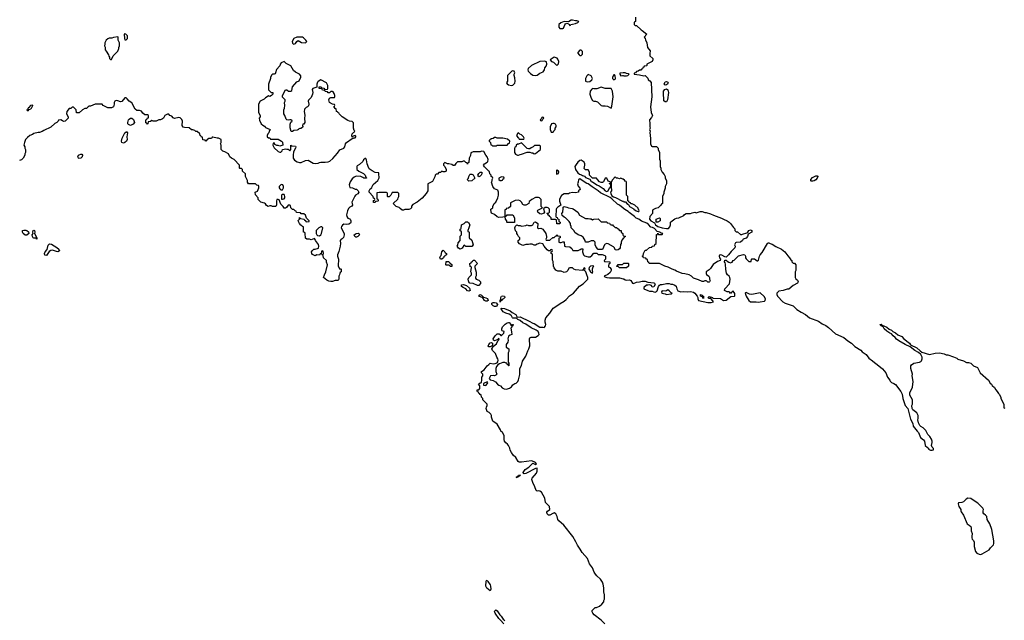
# Model space of a CAD drawing. Header units: inches. Extents: x 2386215 to 2556187, y 580866 to 760840.
# Tile 193 of 203: x 2491512 to 2505363, y 734212 to 742656. Entities that reach past the tile are written whole.
import ezdxf

# ---------------------------------------------------------------- set-up
doc = ezdxf.new("R2010")
doc.units = ezdxf.units.IN
doc.header["$MEASUREMENT"] = 0
for name, color, linetype in [('C4793', 7, 'Continuous'), ('C4794', 7, 'Continuous'), ('C5703', 7, 'Continuous'), ('C5704', 7, 'Continuous')]:
    doc.layers.add(name, color=color, linetype=linetype)

msp = doc.modelspace()

# ---------------------------------------------------------------- linework, layer by layer
at = {"layer": 'C4793', "color": 5, "elevation": 60}
for points in [[(2496136, 740000), (2496123, 739970), (2496111, 739910), (2496112, 739890), (2496126, 739866), (2496156, 739856), (2496162, 739850), (2496172, 739830), (2496172, 739808), (2496164, 739796), (2496140, 739780), (2496110, 739778), (2496070, 739782), (2496051, 739769), (2496038, 739750), (2496036, 739730), (2496078, 739650), (2496078, 739630), (2496066, 739594), (2496046, 739574), (2496032, 739568), (2496022, 739550), (2496025, 739510), (2496021, 739470), (2496003, 739397), (2495982, 739350), (2495982, 739330), (2495998, 739290), (2495993, 739193), (2496010, 739154), (2496030, 739154), (2496034, 739150), (2496034, 739110), (2496018, 739102), (2496013, 739087), (2496012, 739070), (2496002, 739050), (2496002, 739010), (2495991, 738989), (2495950, 738988), (2495910, 738974), (2495890, 738974), (2495860, 738980), (2495832, 738992), (2495786, 739030), (2495799, 739070), (2495819, 739110), (2495842, 739210), (2495828, 739248), (2495826, 739270), (2495787, 739307), (2495782, 739342), (2495766, 739350), (2495766, 739354), (2495782, 739358), (2495786, 739370), (2495782, 739402), (2495770, 739406), (2495758, 739402), (2495754, 739366), (2495738, 739362), (2495730, 739346), (2495690, 739348), (2495670, 739335), (2495630, 739355), (2495621, 739370), (2495619, 739390), (2495629, 739411), (2495649, 739431), (2495670, 739431), (2495715, 739445), (2495719, 739470), (2495715, 739495), (2495675, 739550), (2495670, 739566), (2495658, 739578), (2495610, 739562), (2495590, 739568), (2495550, 739568), (2495530, 739586), (2495526, 739650), (2495522, 739662), (2495506, 739670), (2495506, 739730), (2495502, 739742), (2495487, 739747), (2495482, 739762), (2495467, 739767), (2495446, 739790), (2495428, 739828), (2495428, 739832), (2495446, 739850), (2495446, 739870), (2495450, 739874), (2495462, 739862), (2495513, 739853), (2495518, 739838), (2495533, 739833), (2495538, 739818), (2495550, 739814), (2495582, 739818), (2495586, 739830), (2495547, 739867), (2495530, 739906), (2495510, 739926), (2495470, 739926), (2495462, 739942), (2495407, 739947), (2495402, 739962), (2495387, 739967), (2495370, 739986), (2495350, 739986), (2495336, 740000)], [(2497012, 740000), (2497010, 739998), (2496988, 739988), (2496930, 739988), (2496910, 739978), (2496890, 739978), (2496866, 740000)], [(2498357, 740000), (2498353, 739987), (2498338, 739982), (2498334, 739970), (2498334, 739910), (2498338, 739898), (2498350, 739894), (2498362, 739898), (2498370, 739914), (2498450, 739914), (2498474, 739870), (2498474, 739810), (2498470, 739806), (2498370, 739806), (2498366, 739810), (2498366, 739830), (2498346, 739850), (2498342, 739882), (2498330, 739886), (2498310, 739878), (2498250, 739875), (2498230, 739882), (2498190, 739918), (2498150, 739938), (2498142, 739950), (2498138, 739990), (2498152, 740000)], [(2498885, 740000), (2498882, 739998), (2498894, 739950), (2498885, 739935), (2498874, 739930), (2498850, 739924), (2498830, 739925), (2498802, 739950), (2498798, 739970), (2498802, 739978), (2498846, 740000)], [(2499065, 740000), (2499058, 739990), (2499054, 739890), (2499058, 739878), (2499073, 739873), (2499078, 739858), (2499094, 739850), (2499098, 739818), (2499114, 739810), (2499110, 739786), (2499067, 739787), (2499062, 739842), (2499050, 739846), (2498990, 739846), (2498986, 739850), (2498986, 739870), (2498967, 739887), (2498962, 739902), (2498950, 739906), (2498942, 739922), (2498926, 739930), (2498930, 739934), (2498950, 739934), (2498966, 739950), (2498966, 739990), (2498956, 740000)], [(2500000, 739581), (2500000, 739580), (2499984, 739556), (2499974, 739530), (2499974, 739510), (2499965, 739495), (2499961, 739450), (2499948, 739432), (2499930, 739421), (2499910, 739414), (2499890, 739418), (2499877, 739450), (2499864, 739464), (2499790, 739504), (2499770, 739509), (2499750, 739502), (2499738, 739490), (2499710, 739426), (2499650, 739426), (2499620, 739460), (2499608, 739490), (2499607, 739527), (2499590, 739546), (2499550, 739548), (2499510, 739528), (2499470, 739526), (2499468, 739550), (2499440, 739600), (2499410, 739618), (2499369, 739629), (2499323, 739663), (2499310, 739686), (2499268, 739728), (2499268, 739750), (2499258, 739770), (2499258, 739790), (2499240, 739820), (2499190, 739868), (2499170, 739878), (2499142, 739902), (2499138, 739930), (2499152, 739948), (2499157, 740000)], [(2499283, 740000), (2499297, 739997), (2499365, 739950), (2499386, 739906), (2499470, 739862), (2499510, 739862), (2499530, 739854), (2499550, 739854), (2499570, 739842), (2499590, 739852), (2499650, 739854), (2499690, 739814), (2499770, 739814), (2499778, 739798), (2499810, 739794), (2499818, 739778), (2499830, 739774), (2499850, 739774), (2499858, 739758), (2499870, 739754), (2499890, 739734), (2499910, 739734), (2499918, 739718), (2499930, 739714), (2499950, 739694), (2499971, 739691), (2499974, 739670), (2499994, 739650), (2499994, 739630), (2500000, 739624)], [(2499742, 734162), (2499690, 734214), (2499595, 734290), (2499575, 734310), (2499567, 734333), (2499566, 734350), (2499606, 734390), (2499627, 734393), (2499666, 734410), (2499700, 734440), (2499728, 734472), (2499728, 734488), (2499738, 734510), (2499738, 734570), (2499729, 734611), (2499729, 734670), (2499720, 734720), (2499709, 734750), (2499682, 734790), (2499630, 734835), (2499610, 734862), (2499593, 734890), (2499569, 734950), (2499527, 735007), (2499500, 735080), (2499426, 735166), (2499395, 735210), (2499359, 735270), (2499337, 735317), (2499292, 735392), (2499167, 735547), (2499095, 735610), (2499082, 735630), (2499074, 735670), (2499055, 735710), (2499030, 735721), (2499010, 735714), (2498970, 735688), (2498950, 735692), (2498932, 735710), (2498928, 735730), (2498935, 735746), (2498969, 735771), (2498964, 735810), (2498907, 735867), (2498899, 735930), (2498851, 736011), (2498830, 736027), (2498810, 736033), (2498790, 736029), (2498775, 736035), (2498757, 736090), (2498730, 736148), (2498716, 736190), (2498721, 736210), (2498780, 736280), (2498792, 736310), (2498789, 736349), (2498770, 736347), (2498630, 736275), (2498610, 736272), (2498598, 736278), (2498594, 736290), (2498621, 736330), (2498673, 736367), (2498730, 736423), (2498770, 736401), (2498782, 736410), (2498770, 736428), (2498750, 736442), (2498710, 736452), (2498570, 736433), (2498537, 736437), (2498526, 736446), (2498490, 736502), (2498454, 736534), (2498428, 736570), (2498410, 736606), (2498408, 736630), (2498389, 736670), (2498375, 736690), (2498350, 736709), (2498333, 736730), (2498325, 736755), (2498329, 736810), (2498302, 736850), (2498282, 736870), (2498275, 736890), (2498228, 736968), (2498169, 737010), (2498149, 737070), (2498148, 737090), (2498138, 737110), (2498114, 737134), (2498090, 737148), (2498082, 737162), (2498075, 737190), (2498078, 737210), (2498088, 737230), (2498086, 737250), (2498028, 737310), (2498026, 737330), (2498006, 737350), (2498002, 737382), (2497990, 737386), (2497982, 737402), (2497970, 737406), (2497962, 737422), (2497950, 737426), (2497947, 737433), (2497946, 737450), (2497950, 737454), (2497970, 737454), (2497986, 737470), (2497986, 737510), (2497968, 737530), (2497990, 737552), (2498006, 737554), (2498006, 737566), (2498015, 737585), (2498015, 737630), (2498028, 737650), (2498028, 737670), (2498008, 737690), (2498008, 737710), (2498045, 737735), (2498088, 737790), (2498113, 737807), (2498130, 737825), (2498170, 737818), (2498200, 737820), (2498229, 737831), (2498236, 737844), (2498242, 737870), (2498239, 737890), (2498225, 737910), (2498203, 737963), (2498164, 738004), (2498155, 738030), (2498176, 738064), (2498219, 738101), (2498238, 738142), (2498246, 738150), (2498242, 738158), (2498250, 738154), (2498258, 738170), (2498250, 738175), (2498242, 738170), (2498240, 738160), (2498190, 738142), (2498178, 738150), (2498174, 738170), (2498199, 738210), (2498230, 738239), (2498258, 738238), (2498271, 738231), (2498278, 738218), (2498290, 738218), (2498322, 738250), (2498326, 738270), (2498300, 738280), (2498294, 738290), (2498293, 738310), (2498302, 738338), (2498343, 738377), (2498370, 738395), (2498390, 738398), (2498397, 738397), (2498422, 738370), (2498422, 738362), (2498430, 738354), (2498442, 738358), (2498446, 738370), (2498452, 738370), (2498451, 738350), (2498434, 738346), (2498434, 738334), (2498422, 738318), (2498432, 738268), (2498434, 738230), (2498410, 738222), (2498390, 738208), (2498381, 738190), (2498378, 738170), (2498382, 738150), (2498380, 738120), (2498353, 738087), (2498354, 738050), (2498392, 738030), (2498392, 737990), (2498382, 737970), (2498382, 737842), (2498393, 737827), (2498394, 737790), (2498390, 737788), (2498386, 737794), (2498386, 737806), (2498368, 737810), (2498366, 737826), (2498354, 737826), (2498335, 737835), (2498306, 737834), (2498261, 737819), (2498238, 737802), (2498221, 737779), (2498211, 737750), (2498211, 737710), (2498222, 737670), (2498210, 737658), (2498191, 737649), (2498170, 737655), (2498134, 737650), (2498114, 737610), (2498130, 737594), (2498170, 737585), (2498204, 737564), (2498232, 737530), (2498250, 737518), (2498274, 737510), (2498300, 737480), (2498325, 737465), (2498358, 737462), (2498403, 737477), (2498428, 737492), (2498450, 737522), (2498478, 737542), (2498494, 737546), (2498518, 737570), (2498530, 737594), (2498548, 737668), (2498548, 737750), (2498570, 737794), (2498586, 737854), (2498633, 737927), (2498658, 738002), (2498674, 738030), (2498689, 738070), (2498682, 738170), (2498690, 738182), (2498709, 738191), (2498770, 738191), (2498805, 738215), (2498818, 738230), (2498815, 738250), (2498804, 738270), (2498779, 738290), (2498705, 738325), (2498633, 738373), (2498590, 738392), (2498550, 738426), (2498520, 738440), (2498499, 738459), (2498450, 738459), (2498443, 738463), (2498432, 738492), (2498422, 738502), (2498396, 738516), (2498350, 738530), (2498314, 738550), (2498284, 738590), (2498284, 738596), (2498290, 738602), (2498330, 738594), (2498410, 738563), (2498438, 738538), (2498493, 738513), (2498510, 738474), (2498550, 738478), (2498679, 738419), (2498729, 738389), (2498750, 738383), (2498830, 738331), (2498870, 738332), (2498890, 738326), (2498908, 738350), (2498913, 738370), (2498903, 738403), (2498902, 738430), (2498915, 738465), (2498970, 738532), (2499018, 738602), (2499070, 738631), (2499114, 738666), (2499170, 738697), (2499199, 738721), (2499248, 738772), (2499301, 738810), (2499389, 738911), (2499436, 738944), (2499506, 739010), (2499506, 739030), (2499489, 739069), (2499478, 739110), (2499458, 739130), (2499466, 739150), (2499462, 739162), (2499450, 739166), (2499431, 739129), (2499330, 739138), (2499306, 739150), (2499290, 739166), (2499250, 739166), (2499238, 739162), (2499222, 739130), (2499202, 739110), (2499170, 739102), (2499130, 739118), (2499080, 739120), (2499056, 739136), (2499029, 739169), (2499022, 739190), (2499015, 739255), (2499007, 739273), (2499006, 739350), (2499002, 739362), (2498986, 739370), (2498986, 739394), (2499002, 739398), (2499006, 739410), (2499002, 739422), (2498990, 739426), (2498978, 739422), (2498974, 739406), (2498950, 739408), (2498930, 739418), (2498888, 739470), (2498870, 739506), (2498830, 739515), (2498790, 739502), (2498770, 739488), (2498748, 739488), (2498720, 739500), (2498690, 739502), (2498670, 739495), (2498630, 739495), (2498590, 739482), (2498543, 739503), (2498526, 739530), (2498526, 739550), (2498546, 739570), (2498546, 739590), (2498527, 739607), (2498516, 739636), (2498506, 739650), (2498506, 739670), (2498488, 739688), (2498478, 739730), (2498487, 739753), (2498507, 739773), (2498524, 739764), (2498550, 739762), (2498570, 739754), (2498630, 739762), (2498650, 739772), (2498670, 739762), (2498710, 739762), (2498730, 739774), (2498748, 739810), (2498770, 739816), (2498802, 739790), (2498794, 739730), (2498810, 739722), (2498844, 739724), (2498870, 739711), (2498911, 739651), (2498922, 739610), (2498922, 739590), (2498914, 739570), (2498918, 739558), (2498930, 739554), (2498970, 739554), (2499010, 739594), (2499030, 739594), (2499047, 739613), (2499062, 739618), (2499066, 739630), (2499072, 739632), (2499078, 739618), (2499110, 739614), (2499113, 739607), (2499114, 739590), (2499098, 739582), (2499094, 739570), (2499094, 739530), (2499110, 739522), (2499130, 739522), (2499150, 739534), (2499173, 739533), (2499174, 739470), (2499190, 739465), (2499250, 739462), (2499277, 739437), (2499293, 739413), (2499367, 739413), (2499396, 739424), (2499410, 739434), (2499433, 739433), (2499431, 739390), (2499445, 739350), (2499457, 739337), (2499510, 739321), (2499536, 739324), (2499560, 739340), (2499590, 739374), (2499632, 739372), (2499650, 739354), (2499707, 739353), (2499742, 739342), (2499754, 739330), (2499752, 739288), (2499734, 739270), (2499738, 739258), (2499814, 739250), (2499813, 739227), (2499798, 739222), (2499794, 739190), (2499798, 739178), (2499813, 739173), (2499834, 739150), (2499834, 739130), (2499817, 739103), (2499785, 739075), (2499734, 739050), (2499742, 739042), (2499770, 739032), (2499808, 739028), (2499950, 739026), (2500000, 739014)], [(2500000, 739169), (2499950, 739169), (2499930, 739186), (2499910, 739186), (2499906, 739190), (2499922, 739198), (2499930, 739214), (2499990, 739214), (2500000, 739224)], [(2498320, 734160), (2498276, 734216), (2498250, 734237), (2498199, 734310), (2498190, 734334), (2498194, 734346), (2498205, 734355), (2498210, 734358), (2498230, 734347), (2498267, 734287), (2498285, 734270), (2498311, 734230), (2498334, 734210)]]:
    msp.add_lwpolyline(points, dxfattribs=at)
for points in [[(2497790, 739468), (2497770, 739486), (2497758, 739482), (2497737, 739443), (2497710, 739428), (2497683, 739443), (2497666, 739470), (2497676, 739484), (2497680, 739520), (2497706, 739550), (2497708, 739612), (2497726, 739630), (2497726, 739670), (2497722, 739682), (2497708, 739688), (2497708, 739712), (2497722, 739718), (2497728, 739770), (2497766, 739790), (2497790, 739814), (2497810, 739814), (2497824, 739804), (2497842, 739770), (2497831, 739729), (2497814, 739690), (2497818, 739678), (2497830, 739674), (2497833, 739667), (2497834, 739590), (2497870, 739554), (2497891, 739489), (2497870, 739468)], [(2491610, 739626), (2491587, 739627), (2491560, 739650), (2491550, 739670), (2491550, 739691), (2491570, 739699), (2491597, 739697), (2491612, 739692), (2491634, 739674), (2491639, 739650)], [(2491750, 739569), (2491742, 739582), (2491710, 739584), (2491701, 739590), (2491693, 739610), (2491689, 739631), (2491702, 739650), (2491695, 739670), (2491702, 739690), (2491710, 739695), (2491718, 739690), (2491725, 739670), (2491718, 739650), (2491752, 739588), (2491754, 739570)], [(2495750, 739744), (2495722, 739730), (2495682, 739690), (2495682, 739650), (2495691, 739631), (2495701, 739621), (2495730, 739616), (2495749, 739630), (2495759, 739650), (2495775, 739730), (2495762, 739742)], [(2496250, 739598), (2496240, 739600), (2496227, 739607), (2496218, 739630), (2496246, 739650), (2496274, 739654), (2496282, 739650), (2496291, 739630), (2496270, 739608)], [(2492050, 739392), (2492030, 739395), (2491975, 739415), (2491950, 739410), (2491925, 739395), (2491890, 739342), (2491867, 739347), (2491861, 739370), (2491870, 739390), (2491897, 739423), (2491914, 739486), (2491930, 739503), (2491959, 739499), (2492034, 739454), (2492064, 739430), (2492072, 739408)], [(2497450, 739288), (2497429, 739289), (2497422, 739310), (2497429, 739330), (2497439, 739341), (2497450, 739394), (2497470, 739414), (2497494, 739390), (2497498, 739378), (2497514, 739370), (2497514, 739350), (2497498, 739342), (2497494, 739330), (2497478, 739322), (2497474, 739310)], [(2497566, 739186), (2497562, 739202), (2497550, 739206), (2497510, 739206), (2497506, 739210), (2497510, 739254), (2497550, 739254), (2497558, 739238), (2497570, 739234), (2497578, 739218), (2497590, 739214), (2497590, 739188)], [(2497950, 738918), (2497890, 738948), (2497846, 738950), (2497836, 738956), (2497823, 738983), (2497822, 739010), (2497828, 739030), (2497866, 739070), (2497866, 739090), (2497858, 739110), (2497866, 739170), (2497862, 739182), (2497848, 739188), (2497846, 739230), (2497862, 739238), (2497867, 739253), (2497882, 739258), (2497890, 739274), (2497910, 739274), (2497952, 739230), (2497914, 739190), (2497912, 739170), (2497932, 739108), (2497933, 739053), (2497924, 739036), (2497924, 739024), (2497934, 739010), (2497970, 738992), (2497992, 738970), (2497992, 738948), (2497970, 738918)], [(2499575, 739195), (2499542, 739190), (2499522, 739170), (2499518, 739150), (2499542, 739110), (2499570, 739094), (2499574, 739110), (2499568, 739128), (2499569, 739151), (2499578, 739182), (2499586, 739190)], [(2497830, 738837), (2497810, 738846), (2497790, 738870), (2497750, 738890), (2497727, 738907), (2497729, 738930), (2497754, 738934), (2497797, 738917), (2497840, 738880), (2497850, 738849)], [(2498090, 738697), (2498070, 738698), (2498050, 738709), (2498025, 738745), (2497969, 738770), (2497976, 738784), (2497990, 738791), (2498010, 738785), (2498035, 738755), (2498070, 738747), (2498094, 738734), (2498103, 738710)], [(2498190, 738624), (2498170, 738633), (2498155, 738650), (2498154, 738670), (2498170, 738679), (2498190, 738679), (2498213, 738673), (2498232, 738650), (2498225, 738630), (2498210, 738624)], [(2498270, 738686), (2498269, 738710), (2498278, 738722), (2498279, 738750), (2498289, 738770), (2498310, 738775), (2498331, 738770), (2498338, 738750), (2498318, 738730), (2498300, 738720), (2498290, 738706), (2498278, 738702)], [(2498130, 738055), (2498110, 738058), (2498102, 738070), (2498110, 738091), (2498129, 738111), (2498150, 738118), (2498162, 738110), (2498165, 738090), (2498162, 738078), (2498150, 738068)], [(2498090, 737566), (2498038, 737542), (2498034, 737530), (2498038, 737518), (2498070, 737514), (2498090, 737534), (2498098, 737550)], [(2498510, 736217), (2498500, 736220), (2498502, 736230), (2498523, 736237), (2498530, 736250), (2498554, 736254), (2498557, 736250), (2498530, 736227), (2498516, 736224)], [(2498130, 734626), (2498083, 734663), (2498070, 734690), (2498076, 734764), (2498078, 734770), (2498090, 734776), (2498098, 734758), (2498130, 734711), (2498137, 734690), (2498139, 734650)]]:
    msp.add_lwpolyline(points, close=True, dxfattribs=at)
at = {"layer": 'C4794', "color": 5, "elevation": 60}
for points in [[(2499290, 742649), (2499270, 742649), (2499230, 742628), (2499170, 742629), (2499122, 742610), (2499094, 742590), (2499094, 742550), (2499110, 742534), (2499150, 742534), (2499162, 742538), (2499178, 742582), (2499190, 742598), (2499210, 742605), (2499230, 742598), (2499242, 742590), (2499250, 742574), (2499262, 742578), (2499266, 742590), (2499290, 742591), (2499330, 742602), (2499363, 742617), (2499378, 742630), (2499350, 742639), (2499330, 742638)], [(2492890, 742414), (2492830, 742406), (2492810, 742398), (2492770, 742398), (2492750, 742388), (2492730, 742368), (2492711, 742330), (2492711, 742310), (2492705, 742290), (2492712, 742268), (2492713, 742233), (2492730, 742214), (2492760, 742160), (2492764, 742144), (2492774, 742130), (2492774, 742110), (2492790, 742094), (2492802, 742098), (2492826, 742150), (2492890, 742214), (2492907, 742253), (2492907, 742267), (2492915, 742290), (2492915, 742330), (2492898, 742370), (2492898, 742410)], [(2492990, 742458), (2492982, 742450), (2492985, 742390), (2492990, 742374), (2493010, 742374), (2493027, 742393), (2493027, 742427), (2493006, 742450)], [(2495410, 742412), (2495368, 742390), (2495347, 742350), (2495348, 742328), (2495357, 742317), (2495370, 742311), (2495390, 742322), (2495409, 742351), (2495430, 742362), (2495476, 742336), (2495530, 742331), (2495549, 742350), (2495539, 742370), (2495503, 742403), (2495490, 742409)], [(2499030, 742129), (2498974, 742090), (2498994, 742070), (2499021, 742061), (2499070, 742014), (2499090, 742034), (2499095, 742070), (2499083, 742103), (2499074, 742114)], [(2499410, 742226), (2499390, 742226), (2499364, 742196), (2499364, 742184), (2499380, 742160), (2499390, 742152), (2499410, 742154), (2499427, 742173), (2499427, 742207)], [(2495230, 742068), (2495192, 742048), (2495174, 742030), (2495170, 742006), (2495124, 741956), (2495111, 741909), (2495104, 741896), (2495091, 741889), (2495070, 741888), (2495060, 741880), (2495042, 741850), (2495042, 741830), (2495011, 741750), (2495014, 741670), (2495050, 741634), (2495070, 741634), (2495074, 741630), (2495073, 741607), (2495054, 741590), (2495030, 741578), (2495010, 741586), (2494994, 741570), (2494970, 741558), (2494950, 741538), (2494894, 741510), (2494872, 741470), (2494872, 741352), (2494894, 741310), (2494894, 741290), (2494882, 741270), (2494884, 741244), (2494910, 741194), (2494932, 741172), (2494957, 741157), (2494970, 741142), (2495033, 741113), (2495024, 741096), (2495016, 741064), (2495002, 741050), (2494994, 741030), (2494994, 741010), (2495010, 740994), (2495030, 740994), (2495038, 740978), (2495050, 740974), (2495150, 740974), (2495194, 740950), (2495210, 740934), (2495214, 740890), (2495170, 740878), (2495147, 740887), (2495128, 740888), (2495102, 740902), (2495090, 740926), (2495078, 740922), (2495074, 740890), (2495090, 740854), (2495150, 740802), (2495170, 740792), (2495187, 740793), (2495206, 740810), (2495207, 740833), (2495230, 740834), (2495250, 740842), (2495270, 740834), (2495290, 740834), (2495310, 740814), (2495326, 740830), (2495327, 740893), (2495342, 740882), (2495390, 740878), (2495394, 740870), (2495390, 740848), (2495363, 740797), (2495358, 740750), (2495361, 740710), (2495379, 740679), (2495416, 740656), (2495450, 740646), (2495472, 740648), (2495530, 740677), (2495570, 740679), (2495639, 740639), (2495670, 740633), (2495710, 740639), (2495730, 740650), (2495750, 740655), (2495810, 740652), (2495850, 740658), (2495873, 740667), (2495916, 740704), (2495983, 740777), (2496014, 740826), (2496070, 740851), (2496084, 740870), (2496096, 740910), (2496110, 740931), (2496190, 740987), (2496206, 740990), (2496206, 740994), (2496230, 740994), (2496238, 741010), (2496238, 741018), (2496230, 741026), (2496204, 741016), (2496190, 741006), (2496182, 741030), (2496190, 741052), (2496210, 741074), (2496222, 741078), (2496226, 741090), (2496218, 741098), (2496209, 741130), (2496208, 741208), (2496190, 741226), (2496152, 741228), (2496130, 741238), (2496048, 741290), (2496006, 741330), (2496002, 741342), (2495986, 741350), (2495982, 741362), (2495970, 741366), (2495962, 741402), (2495950, 741406), (2495942, 741422), (2495926, 741430), (2495942, 741438), (2495946, 741450), (2495942, 741462), (2495910, 741466), (2495868, 741490), (2495862, 741530), (2495869, 741551), (2495890, 741562), (2495938, 741562), (2495946, 741570), (2495946, 741590), (2495936, 741616), (2495922, 741642), (2495910, 741646), (2495890, 741646), (2495870, 741626), (2495850, 741626), (2495842, 741642), (2495810, 741646), (2495802, 741662), (2495770, 741666), (2495762, 741682), (2495726, 741690), (2495726, 741710), (2495730, 741712), (2495752, 741712), (2495758, 741698), (2495790, 741694), (2495798, 741678), (2495810, 741674), (2495842, 741678), (2495846, 741690), (2495846, 741730), (2495830, 741766), (2495750, 741808), (2495710, 741788), (2495702, 741778), (2495692, 741750), (2495693, 741707), (2495634, 741690), (2495625, 741675), (2495634, 741634), (2495631, 741610), (2495610, 741562), (2495575, 741525), (2495571, 741510), (2495577, 741470), (2495574, 741446), (2495562, 741430), (2495541, 741419), (2495520, 741400), (2495516, 741390), (2495514, 741370), (2495525, 741310), (2495518, 741270), (2495522, 741210), (2495510, 741188), (2495494, 741186), (2495492, 741168), (2495495, 741155), (2495490, 741138), (2495468, 741128), (2495452, 741128), (2495438, 741122), (2495434, 741110), (2495417, 741103), (2495370, 741098), (2495350, 741086), (2495330, 741086), (2495316, 741136), (2495315, 741185), (2495324, 741216), (2495346, 741230), (2495342, 741242), (2495327, 741247), (2495310, 741248), (2495290, 741242), (2495269, 741249), (2495259, 741259), (2495242, 741310), (2495229, 741330), (2495228, 741388), (2495238, 741410), (2495242, 741450), (2495238, 741490), (2495246, 741510), (2495246, 741530), (2495210, 741566), (2495208, 741590), (2495250, 741672), (2495272, 741672), (2495293, 741653), (2495327, 741653), (2495338, 741662), (2495349, 741710), (2495410, 741782), (2495442, 741798), (2495468, 741850), (2495467, 741867), (2495448, 741888), (2495390, 741918), (2495362, 741942), (2495325, 742005), (2495260, 742040)], [(2498894, 742074), (2498830, 742068), (2498710, 742014), (2498665, 741970), (2498658, 741950), (2498665, 741930), (2498697, 741897), (2498730, 741878), (2498770, 741872), (2498790, 741878), (2498830, 741902), (2498877, 741923), (2498895, 741950), (2498900, 741980), (2498916, 742004), (2498926, 742030), (2498922, 742062)], [(2498450, 741935), (2498434, 741930), (2498374, 741870), (2498373, 741793), (2498362, 741770), (2498370, 741754), (2498390, 741742), (2498430, 741732), (2498450, 741734), (2498476, 741764), (2498482, 741790), (2498478, 741838), (2498466, 741870), (2498466, 741890), (2498478, 741910), (2498466, 741930)], [(2499510, 741886), (2499492, 741868), (2499472, 741830), (2499473, 741793), (2499496, 741784), (2499530, 741785), (2499558, 741810), (2499569, 741830), (2499550, 741868)], [(2499870, 741882), (2499851, 741850), (2499851, 741830), (2499870, 741811), (2499890, 741822), (2499893, 741830), (2499890, 741866), (2499879, 741879)], [(2499690, 741709), (2499630, 741682), (2499590, 741682), (2499570, 741688), (2499560, 741680), (2499539, 741650), (2499534, 741610), (2499550, 741552), (2499570, 741522), (2499590, 741511), (2499611, 741511), (2499640, 741500), (2499691, 741451), (2499710, 741445), (2499750, 741445), (2499779, 741439), (2499830, 741414), (2499840, 741440), (2499860, 741570), (2499849, 741649), (2499830, 741688), (2499750, 741689)], [(2491695, 741455), (2491662, 741450), (2491640, 741420), (2491630, 741415), (2491624, 741396), (2491614, 741390), (2491630, 741374), (2491647, 741393), (2491670, 741402), (2491678, 741410), (2491698, 741450)], [(2493070, 741169), (2493041, 741181), (2493035, 741190), (2493034, 741210), (2493044, 741250), (2493050, 741258), (2493070, 741271), (2493090, 741271), (2493113, 741253), (2493125, 741210), (2493110, 741187)], [(2498870, 741286), (2498858, 741282), (2498854, 741266), (2498834, 741250), (2498838, 741238), (2498850, 741234), (2498862, 741238), (2498866, 741254), (2498886, 741270), (2498882, 741282)], [(2499030, 741198), (2499010, 741198), (2498994, 741190), (2498974, 741150), (2498974, 741110), (2498982, 741090), (2498990, 741074), (2499010, 741074), (2499022, 741078), (2499027, 741093), (2499046, 741110), (2499046, 741130), (2499058, 741150), (2499058, 741170), (2499050, 741186)], [(2492970, 740922), (2492950, 740930), (2492946, 740950), (2492953, 740990), (2492970, 741030), (2492990, 741065), (2493010, 741081), (2493018, 741078), (2493026, 741066), (2493019, 741010), (2493024, 740970), (2493014, 740946), (2492990, 740929)], [(2498530, 741066), (2498518, 741062), (2498502, 741030), (2498518, 740998), (2498530, 740994), (2498538, 740978), (2498550, 740974), (2498590, 740974), (2498602, 740978), (2498606, 740990), (2498598, 741010), (2498570, 741038), (2498547, 741047)], [(2498210, 740998), (2498190, 740998), (2498170, 740986), (2498138, 740982), (2498133, 740967), (2498118, 740962), (2498114, 740950), (2498134, 740930), (2498138, 740898), (2498153, 740893), (2498162, 740882), (2498210, 740882), (2498218, 740882), (2498230, 740894), (2498370, 740894), (2498387, 740913), (2498402, 740918), (2498406, 740950), (2498376, 740976), (2498310, 740988), (2498230, 740988)], [(2498570, 740926), (2498530, 740908), (2498513, 740907), (2498494, 740890), (2498491, 740869), (2498478, 740862), (2498473, 740847), (2498472, 740790), (2498485, 740765), (2498513, 740753), (2498530, 740752), (2498550, 740762), (2498570, 740765), (2498650, 740794), (2498690, 740794), (2498710, 740782), (2498730, 740782), (2498750, 740772), (2498767, 740773), (2498838, 740830), (2498836, 740876), (2498830, 740886), (2498753, 740887), (2498734, 740870), (2498705, 740855), (2498690, 740838), (2498670, 740838), (2498650, 740846)], [(2492346, 740706), (2492339, 740710), (2492330, 740730), (2492341, 740750), (2492350, 740756), (2492370, 740767), (2492386, 740766), (2492397, 740750), (2492391, 740730), (2492370, 740709)], [(2499410, 740679), (2499390, 740674), (2499365, 740655), (2499339, 740621), (2499322, 740590), (2499331, 740550), (2499362, 740502), (2499385, 740485), (2499415, 740476), (2499430, 740463), (2499455, 740455), (2499470, 740438), (2499530, 740414), (2499550, 740382), (2499570, 740378), (2499630, 740336), (2499661, 740321), (2499721, 740281), (2499750, 740251), (2499770, 740241), (2499788, 740250), (2499810, 740294), (2499822, 740298), (2499826, 740330), (2499822, 740342), (2499810, 740346), (2499808, 740352), (2499822, 740358), (2499826, 740370), (2499790, 740386), (2499770, 740426), (2499750, 740426), (2499724, 740376), (2499710, 740368), (2499690, 740368), (2499670, 740378), (2499638, 740410), (2499627, 740427), (2499568, 740428), (2499526, 740470), (2499526, 740510), (2499510, 740546), (2499470, 740546), (2499450, 740566), (2499464, 740610), (2499464, 740630), (2499453, 740653)], [(2497830, 740386), (2497806, 740410), (2497826, 740430), (2497828, 740452), (2497842, 740478), (2497850, 740482), (2497870, 740482), (2497890, 740474), (2497914, 740430), (2497870, 740388)], [(2497970, 740448), (2497958, 740470), (2497970, 740494), (2497990, 740512), (2498011, 740511), (2498012, 740490), (2498002, 740470), (2497990, 740458)], [(2499070, 740546), (2499062, 740530), (2499062, 740490), (2499070, 740482), (2499090, 740494), (2499098, 740510), (2499090, 740526), (2499075, 740535)], [(2495190, 740339), (2495170, 740322), (2495164, 740310), (2495163, 740290), (2495170, 740278), (2495186, 740266), (2495210, 740265), (2495225, 740290), (2495225, 740310), (2495212, 740332)], [(2498290, 740446), (2498254, 740430), (2498254, 740410), (2498270, 740394), (2498290, 740394), (2498302, 740398), (2498307, 740413), (2498326, 740430), (2498322, 740442)], [(2495230, 740198), (2495204, 740196), (2495193, 740187), (2495194, 740134), (2495210, 740132), (2495230, 740138), (2495242, 740150), (2495242, 740170), (2495235, 740190)]]:
    msp.add_lwpolyline(points, close=True, dxfattribs=at)
for points in [[(2500000, 741907), (2499954, 741906), (2499952, 741890), (2499970, 741867), (2499990, 741872), (2500000, 741869)], [(2495336, 740000), (2495326, 740010), (2495322, 740042), (2495310, 740046), (2495290, 740046), (2495264, 740016), (2495250, 740008), (2495230, 740006), (2495218, 740030), (2495184, 740064), (2495162, 740122), (2495150, 740126), (2495130, 740126), (2495125, 740110), (2495125, 740055), (2495114, 740030), (2495108, 740028), (2495070, 740028), (2495050, 740038), (2495030, 740038), (2495008, 740028), (2494983, 740043), (2494970, 740066), (2494956, 740076), (2494906, 740090), (2494866, 740130), (2494866, 740150), (2494827, 740193), (2494826, 740230), (2494855, 740245), (2494878, 740290), (2494878, 740310), (2494870, 740326), (2494848, 740328), (2494830, 740346), (2494729, 740349), (2494718, 740370), (2494716, 740396), (2494689, 740450), (2494687, 740487), (2494647, 740527), (2494646, 740550), (2494630, 740566), (2494610, 740566), (2494606, 740570), (2494606, 740610), (2494530, 740688), (2494490, 740708), (2494468, 740730), (2494448, 740768), (2494398, 740798), (2494369, 740809), (2494348, 740830), (2494346, 740890), (2494338, 740910), (2494348, 740930), (2494346, 740970), (2494310, 740988), (2494289, 740989), (2494230, 741006), (2494218, 741002), (2494210, 740986), (2494170, 740986), (2494158, 740982), (2494153, 740967), (2494138, 740962), (2494131, 740949), (2494126, 740950), (2494122, 740962), (2494090, 740968), (2494082, 741002), (2494070, 741006), (2494062, 741022), (2494050, 741026), (2494046, 741050), (2494010, 741086), (2493990, 741086), (2493976, 741096), (2493947, 741107), (2493930, 741108), (2493896, 741136), (2493830, 741138), (2493810, 741146), (2493798, 741170), (2493802, 741230), (2493794, 741254), (2493770, 741275), (2493750, 741282), (2493689, 741269), (2493670, 741278), (2493650, 741298), (2493626, 741310), (2493610, 741326), (2493590, 741326), (2493554, 741310), (2493534, 741270), (2493520, 741260), (2493491, 741249), (2493470, 741248), (2493431, 741229), (2493390, 741228), (2493370, 741238), (2493350, 741226), (2493318, 741222), (2493314, 741190), (2493308, 741188), (2493302, 741202), (2493288, 741208), (2493286, 741250), (2493302, 741258), (2493310, 741274), (2493322, 741278), (2493326, 741310), (2493310, 741318), (2493270, 741318), (2493243, 741343), (2493226, 741370), (2493198, 741378), (2493161, 741381), (2493137, 741397), (2493090, 741485), (2493050, 741509), (2493025, 741545), (2493010, 741558), (2492990, 741558), (2492950, 741505), (2492930, 741500), (2492890, 741516), (2492870, 741519), (2492851, 741510), (2492841, 741490), (2492841, 741470), (2492831, 741429), (2492804, 741416), (2492750, 741418), (2492686, 741450), (2492670, 741466), (2492573, 741467), (2492510, 741438), (2492490, 741438), (2492474, 741430), (2492452, 741408), (2492430, 741408), (2492394, 741390), (2492350, 741346), (2492310, 741346), (2492306, 741390), (2492270, 741426), (2492250, 741426), (2492230, 741406), (2492210, 741406), (2492173, 741367), (2492172, 741330), (2492192, 741290), (2492192, 741270), (2492153, 741227), (2492130, 741226), (2492116, 741236), (2492090, 741246), (2492058, 741242), (2492054, 741230), (2492034, 741210), (2492005, 741195), (2491950, 741146), (2491850, 741098), (2491830, 741082), (2491790, 741069), (2491770, 741069), (2491710, 741055), (2491690, 741042), (2491654, 741030), (2491620, 741000), (2491592, 740970), (2491578, 740930), (2491572, 740890), (2491582, 740870), (2491582, 740850), (2491592, 740830), (2491592, 740790), (2491582, 740770), (2491582, 740750), (2491562, 740710), (2491535, 740685), (2491510, 740675)], [(2498152, 740000), (2498166, 740010), (2498168, 740030), (2498188, 740070), (2498208, 740090), (2498238, 740150), (2498249, 740190), (2498249, 740230), (2498237, 740257), (2498190, 740278), (2498169, 740309), (2498148, 740370), (2498158, 740390), (2498158, 740410), (2498166, 740430), (2498162, 740442), (2498146, 740450), (2498146, 740470), (2498126, 740490), (2498122, 740522), (2498110, 740526), (2498080, 740560), (2498050, 740586), (2498038, 740610), (2498049, 740631), (2498088, 740652), (2498096, 740664), (2498102, 740690), (2498088, 740730), (2498068, 740750), (2498042, 740802), (2498010, 740806), (2497990, 740798), (2497890, 740798), (2497858, 740782), (2497852, 740748), (2497833, 740707), (2497832, 740648), (2497818, 740642), (2497810, 740626), (2497802, 740642), (2497790, 740646), (2497770, 740666), (2497750, 740666), (2497730, 740658), (2497670, 740658), (2497645, 740635), (2497630, 740608), (2497610, 740608), (2497590, 740618), (2497550, 740628), (2497528, 740628), (2497490, 740646), (2497474, 740630), (2497474, 740610), (2497492, 740592), (2497512, 740550), (2497510, 740526), (2497490, 740518), (2497470, 740518), (2497450, 740526), (2497430, 740506), (2497410, 740506), (2497390, 740486), (2497370, 740486), (2497354, 740470), (2497352, 740448), (2497317, 740383), (2497254, 740350), (2497252, 740248), (2497232, 740210), (2497200, 740180), (2497174, 740146), (2497102, 740090), (2497041, 740059), (2497024, 740036), (2497022, 740010), (2497012, 740000)], [(2496866, 740000), (2496850, 740015), (2496808, 740030), (2496766, 740070), (2496830, 740134), (2496838, 740150), (2496846, 740170), (2496846, 740210), (2496830, 740226), (2496750, 740226), (2496734, 740190), (2496710, 740166), (2496690, 740166), (2496686, 740170), (2496686, 740210), (2496682, 740222), (2496670, 740226), (2496570, 740228), (2496538, 740222), (2496534, 740210), (2496534, 740150), (2496538, 740138), (2496552, 740132), (2496554, 740110), (2496550, 740106), (2496518, 740102), (2496510, 740086), (2496487, 740087), (2496488, 740112), (2496502, 740118), (2496506, 740130), (2496502, 740142), (2496490, 740146), (2496486, 740170), (2496429, 740229), (2496428, 740250), (2496443, 740277), (2496466, 740290), (2496468, 740312), (2496483, 740337), (2496550, 740394), (2496567, 740433), (2496566, 740490), (2496562, 740502), (2496510, 740508), (2496470, 740529), (2496430, 740558), (2496422, 740570), (2496402, 740630), (2496390, 740686), (2496382, 740702), (2496370, 740706), (2496350, 740686), (2496337, 740663), (2496290, 740618), (2496258, 740602), (2496254, 740590), (2496254, 740550), (2496284, 740524), (2496350, 740492), (2496372, 740470), (2496382, 740442), (2496390, 740434), (2496390, 740426), (2496352, 740428), (2496339, 740439), (2496310, 740449), (2496245, 740455), (2496217, 740443), (2496190, 740418), (2496162, 740378), (2496145, 740335), (2496158, 740298), (2496192, 740292), (2496233, 740273), (2496250, 740272), (2496271, 740251), (2496282, 740230), (2496270, 740206), (2496234, 740190), (2496224, 740176), (2496182, 740090), (2496191, 740071), (2496192, 740048), (2496184, 740036), (2496158, 740022), (2496137, 740003), (2496136, 740000)], [(2500000, 740006), (2499950, 740046), (2499922, 740062), (2499840, 740139), (2499816, 740156), (2499682, 740222), (2499649, 740250), (2499565, 740304), (2499510, 740349), (2499490, 740353), (2499467, 740367), (2499390, 740419), (2499371, 740409), (2499367, 740373), (2499358, 740350), (2499370, 740314), (2499393, 740287), (2499394, 740270), (2499374, 740250), (2499374, 740230), (2499330, 740222), (2499290, 740228), (2499244, 740216), (2499230, 740206), (2499170, 740209), (2499135, 740185), (2499107, 740133), (2499105, 740105), (2499122, 740050), (2499080, 740020), (2499065, 740000)], [(2500000, 740414), (2499996, 740416), (2499970, 740426), (2499950, 740418), (2499927, 740427), (2499908, 740428), (2499890, 740446), (2499850, 740406), (2499832, 740370), (2499832, 740292), (2499838, 740270), (2499838, 740250), (2499822, 740230), (2499826, 740210), (2499841, 740181), (2499864, 740164), (2499895, 740155), (2499990, 740106), (2500000, 740104)], [(2498846, 740000), (2498866, 740010), (2498848, 740030), (2498847, 740127), (2498826, 740150), (2498810, 740158), (2498770, 740155), (2498714, 740130), (2498693, 740107), (2498678, 740102), (2498674, 740070), (2498630, 740049), (2498610, 740048), (2498590, 740058), (2498569, 740089), (2498550, 740108), (2498530, 740118), (2498484, 740116), (2498418, 740082), (2498414, 740070), (2498414, 740030), (2498390, 740006), (2498358, 740002), (2498357, 740000)], [(2498956, 740000), (2498946, 740010), (2498930, 740015), (2498905, 740015), (2498885, 740000)], [(2499157, 740000), (2499159, 740021), (2499170, 740031), (2499210, 740021), (2499230, 740011), (2499283, 740000)]]:
    msp.add_lwpolyline(points, dxfattribs=at)
at = {"layer": 'C5703', "color": 5, "elevation": 60}
for points in [[(2500457, 740000), (2500418, 739982), (2500414, 739970), (2500414, 739930), (2500374, 739890), (2500372, 739850), (2500392, 739830), (2500440, 739800), (2500458, 739770), (2500488, 739748), (2500550, 739731), (2500610, 739721), (2500638, 739722), (2500656, 739744), (2500667, 739773), (2500669, 739811), (2500688, 739830), (2500730, 739856), (2500750, 739865), (2500786, 739870), (2500855, 739905), (2500863, 739917), (2500889, 739931), (2500950, 739932), (2500970, 739942), (2501010, 739951), (2501030, 739942), (2501083, 739957), (2501110, 739958), (2501150, 739945), (2501170, 739945), (2501230, 739925), (2501270, 739906), (2501386, 739866), (2501411, 739851), (2501462, 739830), (2501490, 739811), (2501511, 739790), (2501552, 739732), (2501570, 739714), (2501574, 739690), (2501590, 739674), (2501610, 739674), (2501650, 739634), (2501670, 739634), (2501678, 739642), (2501740, 739660), (2501753, 739667), (2501770, 739691), (2501790, 739703), (2501810, 739690), (2501810, 739670), (2501760, 739640), (2501749, 739610), (2501730, 739583), (2501690, 739570), (2501679, 739550), (2501651, 739530), (2501590, 739523), (2501582, 739518), (2501567, 739490), (2501578, 739470), (2501573, 739447), (2501522, 739398), (2501483, 739350), (2501450, 739318), (2501430, 739321), (2501390, 739344), (2501371, 739349), (2501357, 739343), (2501353, 739330), (2501358, 739310), (2501372, 739290), (2501367, 739270), (2501326, 739254), (2501265, 739215), (2501230, 739159), (2501210, 739138), (2501170, 739110), (2501167, 739087), (2501175, 739075), (2501206, 739050), (2501215, 739030), (2501215, 739010), (2501225, 738990), (2501215, 738970), (2501210, 738964), (2501190, 738966), (2501180, 738980), (2501170, 738985), (2501150, 738985), (2501130, 738973), (2501110, 738973), (2501059, 738999), (2500990, 739024), (2500962, 739050), (2500930, 739069), (2500870, 739085), (2500830, 739089), (2500750, 739122), (2500730, 739135), (2500690, 739149), (2500636, 739176), (2500586, 739190), (2500510, 739226), (2500366, 739230), (2500362, 739242), (2500346, 739250), (2500342, 739282), (2500327, 739287), (2500322, 739302), (2500287, 739307), (2500282, 739322), (2500266, 739330), (2500282, 739338), (2500286, 739370), (2500310, 739414), (2500330, 739414), (2500370, 739454), (2500402, 739458), (2500410, 739474), (2500442, 739478), (2500447, 739493), (2500466, 739510), (2500470, 739634), (2500482, 739638), (2500490, 739654), (2500498, 739638), (2500510, 739634), (2500550, 739634), (2500558, 739650), (2500535, 739655), (2500522, 739662), (2500518, 739670), (2500479, 739679), (2500442, 739722), (2500415, 739734), (2500390, 739739), (2500357, 739777), (2500334, 739794), (2500261, 739821), (2500222, 739850), (2500186, 739866), (2500162, 739890), (2500085, 739945), (2500070, 739961), (2500025, 739985), (2500007, 740000)], [(2500144, 740000), (2500152, 739990), (2500182, 739970), (2500210, 739958), (2500222, 739958), (2500228, 739970), (2500213, 740000)], [(2500000, 739624), (2500010, 739614), (2500030, 739614), (2500034, 739610), (2500018, 739602), (2500014, 739590), (2500000, 739581)], [(2500000, 739014), (2500011, 739011), (2500030, 738998), (2500050, 738992), (2500090, 738998), (2500111, 738991), (2500130, 738951), (2500146, 738946), (2500190, 738968), (2500230, 738971), (2500270, 738981), (2500310, 738978), (2500350, 738965), (2500430, 738956), (2500442, 738950), (2500452, 738932), (2500430, 738901), (2500410, 738895), (2500398, 738918), (2500370, 738929), (2500350, 738923), (2500330, 738925), (2500291, 738890), (2500292, 738870), (2500347, 738847), (2500370, 738840), (2500410, 738839), (2500430, 738828), (2500450, 738826), (2500470, 738833), (2500478, 738842), (2500497, 738903), (2500510, 738922), (2500528, 738932), (2500550, 738932), (2500610, 738945), (2500650, 738945), (2500670, 738938), (2500697, 738937), (2500730, 738925), (2500745, 738910), (2500754, 738870), (2500770, 738846), (2500810, 738831), (2500850, 738835), (2500910, 738830), (2500950, 738835), (2500990, 738826), (2501010, 738811), (2501044, 738770), (2501051, 738751), (2501051, 738730), (2501061, 738710), (2501190, 738680), (2501240, 738680), (2501273, 738690), (2501261, 738701), (2501236, 738736), (2501210, 738735), (2501202, 738742), (2501195, 738750), (2501210, 738762), (2501256, 738750), (2501262, 738742), (2501370, 738735), (2501410, 738707), (2501450, 738713), (2501517, 738763), (2501566, 738770), (2501570, 738774), (2501573, 738790), (2501570, 738806), (2501550, 738838), (2501542, 738838), (2501530, 738826), (2501518, 738822), (2501510, 738806), (2501502, 738822), (2501488, 738828), (2501466, 738830), (2501426, 738850), (2501430, 738874), (2501498, 738942), (2501505, 739010), (2501501, 739030), (2501490, 739049), (2501468, 739070), (2501454, 739094), (2501444, 739144), (2501440, 739220), (2501436, 739236), (2501426, 739250), (2501430, 739274), (2501450, 739276), (2501462, 739262), (2501487, 739247), (2501510, 739239), (2501520, 739241), (2501534, 739246), (2501550, 739271), (2501563, 739277), (2501625, 739335), (2501695, 739355), (2501714, 739350), (2501722, 739330), (2501722, 739310), (2501730, 739294), (2501770, 739254), (2501802, 739258), (2501806, 739290), (2501810, 739294), (2501850, 739294), (2501884, 739264), (2501896, 739264), (2501907, 739273), (2501918, 739330), (2501929, 739351), (2501958, 739382), (2502029, 739511), (2502043, 739517), (2502050, 739518), (2502067, 739507), (2502098, 739498), (2502147, 739467), (2502230, 739431), (2502274, 739394), (2502315, 739335), (2502342, 739310), (2502360, 739280), (2502372, 739270), (2502374, 739250), (2502390, 739234), (2502410, 739232), (2502431, 739210), (2502432, 739130), (2502422, 739110), (2502422, 739030), (2502430, 739014), (2502452, 738992), (2502462, 738970), (2502454, 738950), (2502390, 738918), (2502330, 738869), (2502310, 738869), (2502251, 738849), (2502190, 738838), (2502162, 738810), (2502162, 738790), (2502172, 738770), (2502248, 738688), (2502282, 738670), (2502391, 738631), (2502443, 738583), (2502504, 738544), (2502567, 738510), (2502622, 738462), (2502750, 738419), (2502798, 738378), (2502850, 738356), (2502891, 738330), (2502990, 738241), (2503105, 738190), (2503162, 738142), (2503211, 738110), (2503262, 738062), (2503345, 738010), (2503365, 737985), (2503418, 737950), (2503458, 737898), (2503510, 737861), (2503535, 737836), (2503575, 737810), (2503650, 737746), (2503694, 737690), (2503718, 737630), (2503751, 737590), (2503756, 737576), (2503776, 737556), (2503810, 737541), (2503830, 737526), (2503907, 737430), (2503924, 737390), (2503935, 737330), (2503970, 737232), (2504007, 737190), (2504041, 737041), (2504077, 736977), (2504082, 736942), (2504136, 736870), (2504157, 736850), (2504184, 736784), (2504225, 736750), (2504241, 736730), (2504251, 736671), (2504280, 736640), (2504294, 736630), (2504298, 736618), (2504325, 736605), (2504350, 736603), (2504368, 736610), (2504367, 736627), (2504347, 736647), (2504338, 736670), (2504349, 736710), (2504348, 736732), (2504340, 736760), (2504317, 736797), (2504286, 736826), (2504259, 736879), (2504219, 736919), (2504190, 736935), (2504175, 736950), (2504154, 736990), (2504144, 737030), (2504149, 737050), (2504149, 737090), (2504130, 737128), (2504078, 737170), (2504068, 737190), (2504062, 737230), (2504069, 737250), (2504069, 737310), (2504035, 737375), (2504035, 737410), (2504069, 737491), (2504079, 737570), (2504066, 737650), (2504069, 737670), (2504049, 737750), (2504049, 737790), (2504058, 737802), (2504090, 737825), (2504170, 737842), (2504190, 737852), (2504199, 737861), (2504209, 737890), (2504209, 737910), (2504189, 737950), (2504157, 737977), (2504105, 738005), (2504037, 738057), (2503967, 738087), (2503880, 738140), (2503846, 738166), (2503829, 738190), (2503799, 738210), (2503777, 738237), (2503750, 738250), (2503710, 738279), (2503673, 738310), (2503657, 738337), (2503629, 738350), (2503623, 738363), (2503610, 738369), (2503610, 738372), (2503630, 738375), (2503642, 738362), (2503710, 738333), (2503745, 738305), (2503776, 738290), (2503796, 738270), (2503832, 738252), (2503865, 738225), (2503921, 738201), (2503951, 738170), (2504030, 738110), (2504045, 738085), (2504130, 738044), (2504178, 737998), (2504202, 737982), (2504310, 737948), (2504390, 737966), (2504450, 737971), (2504517, 737957), (2504545, 737945), (2504570, 737945), (2504650, 737918), (2504695, 737895), (2504710, 737882), (2504790, 737858), (2504830, 737838), (2504857, 737837), (2504890, 737825), (2504931, 737791), (2504984, 737764), (2505025, 737690), (2505138, 737590), (2505165, 737545), (2505182, 737530), (2505192, 737512), (2505224, 737484), (2505242, 737450), (2505262, 737430), (2505280, 737400), (2505291, 737391), (2505312, 737350), (2505313, 737333), (2505322, 737310), (2505354, 737250), (2505354, 737210), (2505358, 737198), (2505370, 737194)], [(2500000, 739224), (2500008, 739232), (2500070, 739234), (2500074, 739230), (2500074, 739190), (2500050, 739169), (2500000, 739169)]]:
    msp.add_lwpolyline(points, dxfattribs=at)
for points in [[(2500490, 739809), (2500466, 739810), (2500466, 739850), (2500510, 739872), (2500520, 739860), (2500522, 739830)], [(2500630, 738859), (2500610, 738844), (2500590, 738839), (2500550, 738844), (2500539, 738830), (2500546, 738810), (2500590, 738801), (2500610, 738791), (2500670, 738803), (2500678, 738802), (2500688, 738810), (2500675, 738814), (2500650, 738844)], [(2501730, 738822), (2501722, 738818), (2501718, 738810), (2501730, 738771), (2501770, 738707), (2501790, 738691), (2501870, 738690), (2501910, 738685), (2501930, 738688), (2501990, 738698), (2501999, 738710), (2502001, 738730), (2501986, 738766), (2501930, 738818), (2501810, 738794), (2501778, 738798)], [(2501130, 738738), (2501118, 738758), (2501089, 738770), (2501090, 738791), (2501110, 738785), (2501115, 738775), (2501130, 738770), (2501133, 738750)], [(2504850, 735929), (2504824, 735916), (2504790, 735878), (2504767, 735867), (2504718, 735862), (2504714, 735850), (2504718, 735830), (2504725, 735810), (2504751, 735771), (2504751, 735750), (2504757, 735737), (2504790, 735692), (2504838, 735570), (2504870, 735550), (2504890, 735530), (2504895, 735510), (2504895, 735470), (2504911, 735430), (2504905, 735390), (2504906, 735370), (2504911, 735351), (2504930, 735332), (2504938, 735310), (2504938, 735250), (2504957, 735177), (2504977, 735157), (2505010, 735142), (2505030, 735138), (2505050, 735145), (2505150, 735202), (2505169, 735231), (2505210, 735272), (2505216, 735290), (2505217, 735330), (2505185, 735490), (2505157, 735570), (2505121, 735630), (2505115, 735670), (2505099, 735690), (2505074, 735710), (2505065, 735725), (2505063, 735750), (2505069, 735770), (2505059, 735790), (2504990, 735859), (2504912, 735912), (2504890, 735924)]]:
    msp.add_lwpolyline(points, close=True, dxfattribs=at)
at = {"layer": 'C5704', "color": 5, "elevation": 60}
for points in [[(2500174, 742690), (2500174, 742630), (2500158, 742622), (2500154, 742590), (2500170, 742574), (2500190, 742574), (2500252, 742512), (2500270, 742502), (2500333, 742453), (2500294, 742410), (2500312, 742392), (2500313, 742373), (2500332, 742330), (2500344, 742264), (2500380, 742220), (2500382, 742210), (2500374, 742190), (2500374, 742150), (2500418, 742110), (2500418, 742090), (2500410, 742069), (2500334, 742030), (2500334, 742010), (2500330, 742006), (2500298, 742002), (2500293, 741987), (2500278, 741982), (2500273, 741967), (2500258, 741962), (2500250, 741946), (2500230, 741946), (2500214, 741930), (2500190, 741926), (2500173, 741907), (2500158, 741902), (2500154, 741890), (2500230, 741881), (2500290, 741866), (2500311, 741871), (2500350, 741834), (2500354, 741810), (2500378, 741798), (2500393, 741773), (2500402, 741570), (2500387, 741433), (2500396, 741350), (2500412, 741310), (2500401, 741279), (2500371, 741249), (2500371, 741230), (2500377, 741210), (2500376, 741150), (2500381, 741130), (2500372, 741110), (2500382, 741090), (2500378, 741070), (2500385, 740985), (2500385, 740910), (2500398, 740878), (2500410, 740874), (2500470, 740874), (2500492, 740850), (2500493, 740833), (2500512, 740790), (2500513, 740693), (2500522, 740670), (2500522, 740590), (2500532, 740570), (2500532, 740550), (2500550, 740514), (2500580, 740480), (2500592, 740452), (2500593, 740433), (2500611, 740390), (2500611, 740350), (2500592, 740310), (2500591, 740289), (2500572, 740230), (2500572, 740210), (2500552, 740170), (2500554, 740070), (2500538, 740062), (2500533, 740047), (2500494, 740010), (2500473, 740007), (2500457, 740000)], [(2500000, 741869), (2500010, 741867), (2500050, 741867), (2500066, 741870), (2500086, 741890), (2500076, 741896), (2500050, 741898), (2500027, 741907), (2500000, 741907)], [(2500213, 740000), (2500210, 740006), (2500166, 740050), (2500127, 740067), (2500108, 740068), (2500102, 740082), (2500087, 740087), (2500082, 740102), (2500066, 740110), (2500066, 740170), (2500046, 740190), (2500046, 740370), (2500042, 740382), (2500030, 740386), (2500022, 740402), (2500000, 740414)], [(2500000, 740104), (2500004, 740104), (2500010, 740094), (2500033, 740093), (2500054, 740070), (2500078, 740058), (2500092, 740030), (2500142, 740002), (2500144, 740000)], [(2500007, 740000), (2500000, 740006)]]:
    msp.add_lwpolyline(points, dxfattribs=at)
for points in [[(2500590, 741736), (2500580, 741750), (2500585, 741775), (2500590, 741782), (2500610, 741788), (2500630, 741779), (2500635, 741770), (2500626, 741750), (2500610, 741741)], [(2500590, 741499), (2500575, 741515), (2500568, 741630), (2500570, 741651), (2500585, 741675), (2500610, 741682), (2500629, 741669), (2500639, 741630), (2500625, 741530), (2500610, 741501)], [(2502670, 740384), (2502645, 740385), (2502639, 740390), (2502642, 740410), (2502665, 740435), (2502710, 740461), (2502730, 740461), (2502737, 740457), (2502739, 740450), (2502731, 740430), (2502710, 740404), (2502690, 740390)]]:
    msp.add_lwpolyline(points, close=True, dxfattribs=at)

doc.saveas('drawing.dxf')
